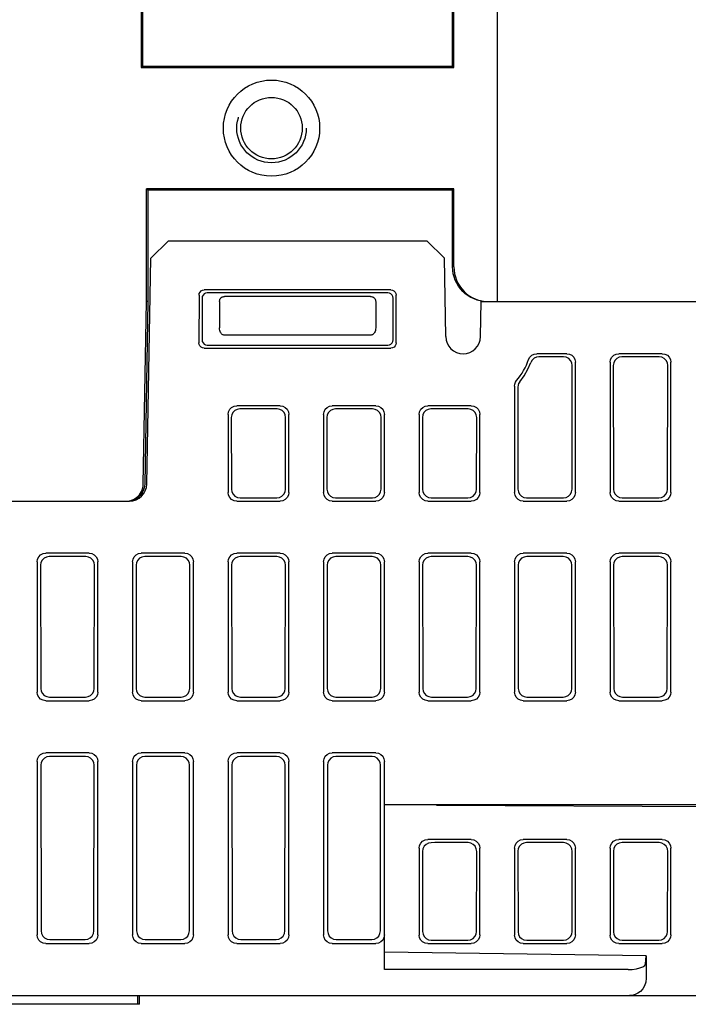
# Model space of a CAD drawing. Extents: x 90 to 1223, y 50 to 821.
# Tile 31 of 34: x 1072 to 1110, y 721 to 778. Entities that reach past the tile are written whole.
import ezdxf

# ---------------------------------------------------------------- set-up
doc = ezdxf.new("R2010")
doc.units = 0
doc.header["$LTSCALE"] = 69.3
doc.linetypes.add('HIDDEN', pattern=[0.2, 0.1, -0.1])
doc.layers.add('ALL_FEATURES', color=7, linetype='CONTINUOUS')
doc.layers.add('DEFAULT_2', color=8, linetype='HIDDEN')

msp = doc.modelspace()

# ---------------------------------------------------------------- linework, layer by layer
at = {"layer": 'ALL_FEATURES', "color": 7, "linetype": 'CONTINUOUS'}
for p, q in [((1078.625, 779.25), (1078.625, 774.75)), ((1078.697, 779.25), (1078.694, 774.819)), ((1096.556, 774.819), (1096.553, 779.25)), ((1096.625, 774.75), (1096.625, 779.25)), ((1099.125, 779.25), (1099.125, 761.25)), ((1078.625, 774.75), (1078.694, 774.819)), ((1078.625, 774.75), (1096.625, 774.75)), ((1078.694, 774.819), (1096.556, 774.819)), ((1096.625, 774.75), (1096.556, 774.819)), ((1096.625, 767.75), (1078.925, 767.75)), ((1078.925, 767.75), (1078.994, 767.681)), ((1078.925, 761.25), (1078.925, 767.75)), ((1096.556, 767.681), (1078.994, 767.681)), ((1078.994, 767.681), (1078.998, 761.249)), ((1096.553, 763.25), (1096.556, 767.681)), ((1096.625, 767.75), (1096.556, 767.681)), ((1096.625, 763.25), (1096.625, 767.75)), ((1080.186, 764.75), (1079.169, 763.75)), ((1080.186, 764.75), (1095.064, 764.75)), ((1096.081, 763.75), (1095.064, 764.75)), ((1078.941, 750.733), (1079.169, 763.75)), ((1096.16, 759.233), (1096.081, 763.75)), ((1081.951, 761.626), (1081.946, 758.871)), ((1093.001, 761.924), (1082.249, 761.924)), ((1092.827, 761.75), (1082.423, 761.75)), ((1093.304, 758.871), (1093.299, 761.626)), ((1078.741, 750.733), (1078.925, 761.25)), ((1078.998, 761.249), (1078.821, 750.733)), ((1078.998, 761.249), (1078.925, 761.25)), ((1082.125, 761.451), (1082.125, 759.049)), ((1083.125, 761.25), (1083.125, 759.732)), ((1091.825, 761.55), (1083.425, 761.55)), ((1092.125, 761.25), (1092.125, 759.732)), ((1093.125, 759.049), (1093.125, 761.451)), ((1098.045, 761.336), (1098.236, 761.288)), ((1098.16, 759.233), (1098.195, 761.25)), ((1098.2, 761.283), (1098.162, 761.288)), ((1098.195, 761.25), (1172.078, 761.25)), ((1091.832, 759.317), (1083.418, 759.317)), ((1082.424, 758.75), (1092.826, 758.75)), ((1082.245, 758.571), (1093.005, 758.571)), ((1103.127, 758.25), (1101.401, 758.25)), ((1108.627, 758.25), (1106.123, 758.25)), ((1102.947, 758.07), (1101.527, 758.07)), ((1103.625, 750.248), (1103.625, 757.752)), ((1105.625, 757.752), (1105.625, 750.248)), ((1108.447, 758.07), (1106.303, 758.07)), ((1109.125, 750.248), (1109.125, 757.752)), ((1103.434, 750.44), (1103.444, 757.571)), ((1105.806, 757.571), (1105.816, 750.44)), ((1108.934, 750.44), (1108.944, 757.571)), ((1100.125, 756.379), (1100.125, 750.248)), ((1100.308, 756.314), (1100.316, 750.44)), ((1086.627, 755.25), (1084.123, 755.25)), ((1086.442, 755.066), (1084.308, 755.066)), ((1092.127, 755.25), (1089.623, 755.25)), ((1091.942, 755.066), (1089.808, 755.066)), ((1097.627, 755.25), (1095.123, 755.25)), ((1097.442, 755.066), (1095.308, 755.066)), ((1083.625, 754.752), (1083.625, 750.248)), ((1083.81, 754.567), (1083.816, 750.44)), ((1086.934, 750.44), (1086.94, 754.567)), ((1087.125, 750.248), (1087.125, 754.752)), ((1089.125, 754.752), (1089.125, 750.248)), ((1089.31, 754.567), (1089.316, 750.44)), ((1092.434, 750.44), (1092.44, 754.567)), ((1092.625, 750.248), (1092.625, 754.752)), ((1094.625, 754.752), (1094.625, 750.248)), ((1094.81, 754.567), (1094.816, 750.44)), ((1097.934, 750.44), (1097.94, 754.567)), ((1098.125, 750.248), (1098.125, 754.752)), ((1031.408, 749.75), (1077.942, 749.75)), ((1077.741, 749.75), (1077.852, 749.756)), ((1077.852, 749.756), (1077.961, 749.775)), ((1078.042, 749.775), (1077.932, 749.756)), ((1084.123, 749.75), (1086.627, 749.75)), ((1084.315, 749.942), (1086.435, 749.942)), ((1089.623, 749.75), (1092.127, 749.75)), ((1089.815, 749.942), (1091.935, 749.942)), ((1095.123, 749.75), (1097.627, 749.75)), ((1095.315, 749.942), (1097.435, 749.942)), ((1100.623, 749.75), (1103.127, 749.75)), ((1100.815, 749.942), (1102.935, 749.942)), ((1106.123, 749.75), (1108.627, 749.75)), ((1106.315, 749.942), (1108.435, 749.942)), ((1075.627, 746.75), (1073.123, 746.75)), ((1075.429, 746.553), (1073.321, 746.553)), ((1081.127, 746.75), (1078.623, 746.75)), ((1080.929, 746.553), (1078.821, 746.553)), ((1086.627, 746.75), (1084.123, 746.75)), ((1086.429, 746.553), (1084.321, 746.553)), ((1092.127, 746.75), (1089.623, 746.75)), ((1091.929, 746.553), (1089.821, 746.553)), ((1097.627, 746.75), (1095.123, 746.75)), ((1097.429, 746.553), (1095.321, 746.553)), ((1103.127, 746.75), (1100.623, 746.75)), ((1102.929, 746.553), (1100.821, 746.553)), ((1108.627, 746.75), (1106.123, 746.75)), ((1108.429, 746.553), (1106.321, 746.553)), ((1072.625, 746.252), (1072.625, 738.748)), ((1072.823, 746.054), (1072.834, 738.957)), ((1075.916, 738.957), (1075.927, 746.054)), ((1076.125, 738.748), (1076.125, 746.252)), ((1078.125, 746.252), (1078.125, 738.748)), ((1078.323, 746.054), (1078.334, 738.957)), ((1081.416, 738.957), (1081.427, 746.054)), ((1081.625, 738.748), (1081.625, 746.252)), ((1083.625, 746.252), (1083.625, 738.748)), ((1083.823, 746.054), (1083.834, 738.957)), ((1086.916, 738.957), (1086.927, 746.054)), ((1087.125, 738.748), (1087.125, 746.252)), ((1089.125, 746.252), (1089.125, 738.748)), ((1089.323, 746.054), (1089.334, 738.957)), ((1092.416, 738.957), (1092.427, 746.054)), ((1092.625, 738.748), (1092.625, 746.252)), ((1094.625, 746.252), (1094.625, 738.748)), ((1094.823, 746.054), (1094.834, 738.957)), ((1097.916, 738.957), (1097.927, 746.054)), ((1098.125, 738.748), (1098.125, 746.252)), ((1100.125, 746.252), (1100.125, 738.748)), ((1100.323, 746.054), (1100.334, 738.957)), ((1103.416, 738.957), (1103.427, 746.054)), ((1103.625, 738.748), (1103.625, 746.252)), ((1105.625, 746.252), (1105.625, 738.748)), ((1105.823, 746.054), (1105.834, 738.957)), ((1108.916, 738.957), (1108.927, 746.054)), ((1109.125, 738.748), (1109.125, 746.252)), ((1073.333, 738.46), (1075.417, 738.46)), ((1078.833, 738.46), (1080.917, 738.46)), ((1084.333, 738.46), (1086.417, 738.46)), ((1089.833, 738.46), (1091.917, 738.46)), ((1095.333, 738.46), (1097.417, 738.46)), ((1100.833, 738.46), (1102.917, 738.46)), ((1106.333, 738.46), (1108.417, 738.46)), ((1073.123, 738.25), (1075.627, 738.25)), ((1078.623, 738.25), (1081.127, 738.25)), ((1084.123, 738.25), (1086.627, 738.25)), ((1089.623, 738.25), (1092.127, 738.25)), ((1095.123, 738.25), (1097.627, 738.25)), ((1100.623, 738.25), (1103.127, 738.25)), ((1106.123, 738.25), (1108.627, 738.25)), ((1075.627, 735.25), (1073.123, 735.25)), ((1075.412, 735.035), (1073.338, 735.035)), ((1075.566, 735.011), (1075.412, 735.035)), ((1081.127, 735.25), (1078.623, 735.25)), ((1080.912, 735.035), (1078.838, 735.035)), ((1086.627, 735.25), (1084.123, 735.25)), ((1086.412, 735.035), (1084.338, 735.035)), ((1092.127, 735.25), (1089.623, 735.25)), ((1091.912, 735.035), (1089.838, 735.035)), ((1072.625, 734.752), (1072.625, 724.748)), ((1072.841, 734.536), (1072.855, 724.978)), ((1075.895, 724.978), (1075.909, 734.536)), ((1076.125, 724.748), (1076.125, 734.752)), ((1078.125, 734.752), (1078.125, 724.748)), ((1078.341, 734.536), (1078.355, 724.978)), ((1081.395, 724.978), (1081.409, 734.536)), ((1081.625, 724.748), (1081.625, 734.752)), ((1083.625, 734.752), (1083.625, 724.748)), ((1083.841, 734.536), (1083.855, 724.978)), ((1086.895, 724.978), (1086.909, 734.536)), ((1087.125, 724.748), (1087.125, 734.752)), ((1089.125, 734.752), (1089.125, 724.748)), ((1089.341, 734.536), (1089.355, 724.978)), ((1092.395, 724.978), (1092.409, 734.536)), ((1092.625, 722.75), (1092.625, 734.752)), ((1172.637, 732.25), (1092.625, 732.25)), ((1095.625, 732.234), (1157.625, 731.901)), ((1097.627, 730.25), (1095.123, 730.25)), ((1095.53, 730.067), (1095.312, 730.064)), ((1097.446, 730.067), (1095.53, 730.067)), ((1103.127, 730.25), (1100.623, 730.25)), ((1102.946, 730.067), (1100.809, 730.067)), ((1108.627, 730.25), (1106.123, 730.25)), ((1108.446, 730.067), (1106.309, 730.067)), ((1094.625, 729.759), (1094.625, 724.741)), ((1094.821, 729.565), (1094.829, 724.942)), ((1097.936, 724.946), (1097.943, 729.561)), ((1098.125, 724.755), (1098.125, 729.745)), ((1100.125, 729.759), (1100.125, 724.741)), ((1100.312, 729.574), (1100.319, 724.933)), ((1103.436, 724.946), (1103.443, 729.561)), ((1103.625, 724.755), (1103.625, 729.745)), ((1105.625, 729.759), (1105.625, 724.741)), ((1105.812, 729.574), (1105.819, 724.933)), ((1108.936, 724.946), (1108.943, 729.561)), ((1109.125, 724.755), (1109.125, 729.745)), ((1073.123, 724.25), (1075.627, 724.25)), ((1073.354, 724.481), (1075.396, 724.481)), ((1078.623, 724.25), (1081.127, 724.25)), ((1078.854, 724.481), (1080.896, 724.481)), ((1084.123, 724.25), (1086.627, 724.25)), ((1084.354, 724.481), (1086.396, 724.481)), ((1089.623, 724.25), (1092.127, 724.25)), ((1089.854, 724.481), (1091.896, 724.481)), ((1095.123, 724.25), (1097.627, 724.25)), ((1095.321, 724.445), (1095.522, 724.442)), ((1095.522, 724.442), (1097.437, 724.442)), ((1100.623, 724.25), (1103.127, 724.25)), ((1100.818, 724.442), (1102.937, 724.442)), ((1106.123, 724.25), (1108.627, 724.25)), ((1106.318, 724.442), (1108.437, 724.442)), ((1107.706, 723.549), (1092.625, 723.75)), ((1107.659, 723.084), (1107.706, 723.549)), ((1107.706, 723.549), (1107.706, 722.25)), ((1106.659, 722.75), (1092.625, 722.75)), ((1007.149, 721.25), (1172.925, 721.25)), ((1078.525, 720.75), (1057.425, 720.75)), ((1078.425, 720.75), (1078.425, 721.25)), ((1078.525, 720.75), (1078.525, 721.25))]:
    msp.add_line(p, q, dxfattribs=at)
for points in [[(1098.162, 761.288), (1097.972, 761.336), (1097.787, 761.402), (1097.609, 761.486), (1097.441, 761.587), (1097.283, 761.704), (1097.138, 761.836), (1097.006, 761.981), (1096.889, 762.139), (1096.789, 762.307), (1096.705, 762.485), (1096.639, 762.67), (1096.591, 762.86), (1096.562, 763.054), (1096.553, 763.25)], [(1096.625, 763.25), (1096.635, 763.054), (1096.663, 762.86), (1096.711, 762.67), (1096.777, 762.485), (1096.861, 762.307), (1096.962, 762.139), (1097.079, 761.982), (1097.211, 761.836), (1097.356, 761.704), (1097.514, 761.587), (1097.683, 761.486), (1097.86, 761.402), (1098.045, 761.336)], [(1081.951, 761.626), (1081.965, 761.718), (1082.008, 761.801), (1082.074, 761.867), (1082.157, 761.91), (1082.249, 761.924)], [(1082.423, 761.75), (1082.331, 761.735), (1082.248, 761.693), (1082.182, 761.627), (1082.14, 761.544), (1082.125, 761.451)], [(1093.125, 761.451), (1093.11, 761.544), (1093.068, 761.627), (1093.002, 761.693), (1092.919, 761.735), (1092.827, 761.75)], [(1093.001, 761.924), (1093.093, 761.91), (1093.176, 761.867), (1093.242, 761.801), (1093.285, 761.718), (1093.299, 761.626)], [(1083.125, 761.25), (1083.129, 761.297), (1083.14, 761.343), (1083.158, 761.386), (1083.182, 761.426), (1083.213, 761.462), (1083.249, 761.493), (1083.289, 761.517), (1083.332, 761.535), (1083.378, 761.546), (1083.425, 761.55)], [(1091.825, 761.55), (1091.872, 761.546), (1091.918, 761.535), (1091.961, 761.517), (1092.001, 761.493), (1092.037, 761.462), (1092.068, 761.426), (1092.092, 761.386), (1092.11, 761.343), (1092.121, 761.297), (1092.125, 761.25)], [(1098.236, 761.288), (1098.43, 761.26), (1098.626, 761.25)], [(1083.418, 759.317), (1083.384, 759.32), (1083.35, 759.328), (1083.316, 759.343), (1083.282, 759.364), (1083.249, 759.392), (1083.218, 759.428), (1083.188, 759.473), (1083.163, 759.527), (1083.143, 759.589), (1083.13, 759.658), (1083.125, 759.732)], [(1092.125, 759.732), (1092.12, 759.658), (1092.107, 759.589), (1092.087, 759.527), (1092.062, 759.473), (1092.032, 759.428), (1092.001, 759.392), (1091.968, 759.364), (1091.934, 759.343), (1091.9, 759.328), (1091.866, 759.32), (1091.832, 759.317)], [(1082.245, 758.571), (1082.153, 758.586), (1082.069, 758.628), (1082.003, 758.694), (1081.961, 758.778), (1081.946, 758.871)], [(1082.125, 759.049), (1082.14, 758.956), (1082.182, 758.873), (1082.248, 758.807), (1082.332, 758.765), (1082.424, 758.75)], [(1092.826, 758.75), (1092.918, 758.765), (1093.002, 758.807), (1093.068, 758.873), (1093.11, 758.956), (1093.125, 759.049)], [(1093.304, 758.871), (1093.289, 758.778), (1093.247, 758.694), (1093.181, 758.628), (1093.097, 758.586), (1093.005, 758.571)], [(1100.932, 757.918), (1101.004, 758.052), (1101.113, 758.158), (1101.25, 758.227), (1101.401, 758.25)], [(1103.127, 758.25), (1103.281, 758.226), (1103.42, 758.155), (1103.53, 758.045), (1103.601, 757.906), (1103.625, 757.752)], [(1105.625, 757.752), (1105.649, 757.906), (1105.72, 758.045), (1105.83, 758.155), (1105.969, 758.226), (1106.123, 758.25)], [(1108.627, 758.25), (1108.781, 758.226), (1108.92, 758.155), (1109.03, 758.045), (1109.101, 757.906), (1109.125, 757.752)], [(1100.417, 756.627), (1100.671, 756.978), (1100.887, 757.355), (1101.062, 757.75)], [(1101.527, 758.07), (1101.379, 758.048), (1101.245, 757.983), (1101.136, 757.88), (1101.062, 757.75)], [(1103.444, 757.571), (1103.42, 757.726), (1103.35, 757.865), (1103.24, 757.975), (1103.101, 758.046), (1102.947, 758.07)], [(1106.303, 758.07), (1106.149, 758.046), (1106.01, 757.975), (1105.9, 757.865), (1105.83, 757.726), (1105.806, 757.571)], [(1108.944, 757.571), (1108.92, 757.726), (1108.85, 757.865), (1108.74, 757.975), (1108.601, 758.046), (1108.447, 758.07)], [(1100.125, 756.379), (1100.138, 756.493), (1100.177, 756.601), (1100.24, 756.697)], [(1100.417, 756.627), (1100.357, 756.532), (1100.32, 756.426), (1100.308, 756.314)], [(1083.625, 754.752), (1083.649, 754.906), (1083.72, 755.045), (1083.83, 755.155), (1083.969, 755.226), (1084.123, 755.25)], [(1084.308, 755.066), (1084.153, 755.041), (1084.015, 754.971), (1083.905, 754.861), (1083.834, 754.722), (1083.81, 754.567)], [(1086.94, 754.567), (1086.916, 754.722), (1086.845, 754.861), (1086.735, 754.971), (1086.597, 755.041), (1086.442, 755.066)], [(1086.627, 755.25), (1086.781, 755.226), (1086.92, 755.155), (1087.03, 755.045), (1087.101, 754.906), (1087.125, 754.752)], [(1089.125, 754.752), (1089.149, 754.906), (1089.22, 755.045), (1089.33, 755.155), (1089.469, 755.226), (1089.623, 755.25)], [(1089.808, 755.066), (1089.653, 755.041), (1089.515, 754.971), (1089.405, 754.861), (1089.334, 754.722), (1089.31, 754.567)], [(1092.44, 754.567), (1092.416, 754.722), (1092.345, 754.861), (1092.235, 754.971), (1092.097, 755.041), (1091.942, 755.066)], [(1092.127, 755.25), (1092.281, 755.226), (1092.42, 755.155), (1092.53, 755.045), (1092.601, 754.906), (1092.625, 754.752)], [(1094.625, 754.752), (1094.649, 754.906), (1094.72, 755.045), (1094.83, 755.155), (1094.969, 755.226), (1095.123, 755.25)], [(1095.308, 755.066), (1095.153, 755.041), (1095.015, 754.971), (1094.905, 754.861), (1094.834, 754.722), (1094.81, 754.567)], [(1097.94, 754.567), (1097.916, 754.722), (1097.845, 754.861), (1097.735, 754.971), (1097.597, 755.041), (1097.442, 755.066)], [(1097.627, 755.25), (1097.781, 755.226), (1097.92, 755.155), (1098.03, 755.045), (1098.101, 754.906), (1098.125, 754.752)], [(1077.961, 749.775), (1078.068, 749.805), (1078.171, 749.847), (1078.268, 749.9), (1078.359, 749.964), (1078.442, 750.037), (1078.517, 750.119), (1078.582, 750.209), (1078.637, 750.305), (1078.681, 750.407), (1078.713, 750.513), (1078.733, 750.622), (1078.741, 750.733)], [(1078.821, 750.733), (1078.813, 750.622), (1078.793, 750.513), (1078.761, 750.407), (1078.717, 750.305), (1078.662, 750.209), (1078.597, 750.119), (1078.523, 750.037), (1078.439, 749.964), (1078.348, 749.9), (1078.251, 749.847), (1078.148, 749.805), (1078.042, 749.775)], [(1084.123, 749.75), (1083.969, 749.774), (1083.83, 749.845), (1083.72, 749.955), (1083.649, 750.094), (1083.625, 750.248)], [(1083.816, 750.44), (1083.841, 750.286), (1083.912, 750.147), (1084.022, 750.037), (1084.161, 749.967), (1084.315, 749.942)], [(1086.435, 749.942), (1086.589, 749.967), (1086.728, 750.037), (1086.838, 750.147), (1086.909, 750.286), (1086.934, 750.44)], [(1087.125, 750.248), (1087.101, 750.094), (1087.03, 749.955), (1086.92, 749.845), (1086.781, 749.774), (1086.627, 749.75)], [(1089.623, 749.75), (1089.469, 749.774), (1089.33, 749.845), (1089.22, 749.955), (1089.149, 750.094), (1089.125, 750.248)], [(1089.316, 750.44), (1089.341, 750.286), (1089.412, 750.147), (1089.522, 750.037), (1089.661, 749.967), (1089.815, 749.942)], [(1091.935, 749.942), (1092.089, 749.967), (1092.228, 750.037), (1092.338, 750.147), (1092.409, 750.286), (1092.434, 750.44)], [(1092.625, 750.248), (1092.601, 750.094), (1092.53, 749.955), (1092.42, 749.845), (1092.281, 749.774), (1092.127, 749.75)], [(1095.123, 749.75), (1094.969, 749.774), (1094.83, 749.845), (1094.72, 749.955), (1094.649, 750.094), (1094.625, 750.248)], [(1094.816, 750.44), (1094.841, 750.286), (1094.912, 750.147), (1095.022, 750.037), (1095.161, 749.967), (1095.315, 749.942)], [(1097.435, 749.942), (1097.589, 749.967), (1097.728, 750.037), (1097.838, 750.147), (1097.909, 750.286), (1097.934, 750.44)], [(1098.125, 750.248), (1098.101, 750.094), (1098.03, 749.955), (1097.92, 749.845), (1097.781, 749.774), (1097.627, 749.75)], [(1100.623, 749.75), (1100.469, 749.774), (1100.33, 749.845), (1100.22, 749.955), (1100.149, 750.094), (1100.125, 750.248)], [(1100.316, 750.44), (1100.341, 750.286), (1100.412, 750.147), (1100.522, 750.037), (1100.661, 749.967), (1100.815, 749.942)], [(1102.935, 749.942), (1103.089, 749.967), (1103.228, 750.037), (1103.338, 750.147), (1103.409, 750.286), (1103.434, 750.44)], [(1103.625, 750.248), (1103.601, 750.094), (1103.53, 749.955), (1103.42, 749.845), (1103.281, 749.774), (1103.127, 749.75)], [(1106.123, 749.75), (1105.969, 749.774), (1105.83, 749.845), (1105.72, 749.955), (1105.649, 750.094), (1105.625, 750.248)], [(1105.816, 750.44), (1105.841, 750.286), (1105.912, 750.147), (1106.022, 750.037), (1106.161, 749.967), (1106.315, 749.942)], [(1108.435, 749.942), (1108.589, 749.967), (1108.728, 750.037), (1108.838, 750.147), (1108.909, 750.286), (1108.934, 750.44)], [(1109.125, 750.248), (1109.101, 750.094), (1109.03, 749.955), (1108.92, 749.845), (1108.781, 749.774), (1108.627, 749.75)], [(1072.625, 746.252), (1072.649, 746.406), (1072.72, 746.545), (1072.83, 746.655), (1072.969, 746.726), (1073.123, 746.75)], [(1073.321, 746.553), (1073.166, 746.528), (1073.028, 746.458), (1072.918, 746.348), (1072.847, 746.209), (1072.823, 746.054)], [(1075.927, 746.054), (1075.903, 746.209), (1075.832, 746.348), (1075.722, 746.458), (1075.584, 746.528), (1075.429, 746.553)], [(1075.627, 746.75), (1075.781, 746.726), (1075.92, 746.655), (1076.03, 746.545), (1076.101, 746.406), (1076.125, 746.252)], [(1078.125, 746.252), (1078.149, 746.406), (1078.22, 746.545), (1078.33, 746.655), (1078.469, 746.726), (1078.623, 746.75)], [(1078.821, 746.553), (1078.666, 746.528), (1078.528, 746.458), (1078.418, 746.348), (1078.347, 746.209), (1078.323, 746.054)], [(1081.427, 746.054), (1081.403, 746.209), (1081.332, 746.348), (1081.222, 746.458), (1081.084, 746.528), (1080.929, 746.553)], [(1081.127, 746.75), (1081.281, 746.726), (1081.42, 746.655), (1081.53, 746.545), (1081.601, 746.406), (1081.625, 746.252)], [(1083.625, 746.252), (1083.649, 746.406), (1083.72, 746.545), (1083.83, 746.655), (1083.969, 746.726), (1084.123, 746.75)], [(1084.321, 746.553), (1084.166, 746.528), (1084.028, 746.458), (1083.918, 746.348), (1083.847, 746.209), (1083.823, 746.054)], [(1086.927, 746.054), (1086.903, 746.209), (1086.832, 746.348), (1086.722, 746.458), (1086.584, 746.528), (1086.429, 746.553)], [(1086.627, 746.75), (1086.781, 746.726), (1086.92, 746.655), (1087.03, 746.545), (1087.101, 746.406), (1087.125, 746.252)], [(1089.125, 746.252), (1089.149, 746.406), (1089.22, 746.545), (1089.33, 746.655), (1089.469, 746.726), (1089.623, 746.75)], [(1089.821, 746.553), (1089.666, 746.528), (1089.528, 746.458), (1089.418, 746.348), (1089.347, 746.209), (1089.323, 746.054)], [(1092.427, 746.054), (1092.403, 746.209), (1092.332, 746.348), (1092.222, 746.458), (1092.084, 746.528), (1091.929, 746.553)], [(1092.127, 746.75), (1092.281, 746.726), (1092.42, 746.655), (1092.53, 746.545), (1092.601, 746.406), (1092.625, 746.252)], [(1094.625, 746.252), (1094.649, 746.406), (1094.72, 746.545), (1094.83, 746.655), (1094.969, 746.726), (1095.123, 746.75)], [(1095.321, 746.553), (1095.166, 746.528), (1095.028, 746.458), (1094.918, 746.348), (1094.847, 746.209), (1094.823, 746.054)], [(1097.927, 746.054), (1097.903, 746.209), (1097.832, 746.348), (1097.722, 746.458), (1097.584, 746.528), (1097.429, 746.553)], [(1097.627, 746.75), (1097.781, 746.726), (1097.92, 746.655), (1098.03, 746.545), (1098.101, 746.406), (1098.125, 746.252)], [(1100.125, 746.252), (1100.149, 746.406), (1100.22, 746.545), (1100.33, 746.655), (1100.469, 746.726), (1100.623, 746.75)], [(1100.821, 746.553), (1100.666, 746.528), (1100.528, 746.458), (1100.418, 746.348), (1100.347, 746.209), (1100.323, 746.054)], [(1103.427, 746.054), (1103.403, 746.209), (1103.332, 746.348), (1103.222, 746.458), (1103.084, 746.528), (1102.929, 746.553)], [(1103.127, 746.75), (1103.281, 746.726), (1103.42, 746.655), (1103.53, 746.545), (1103.601, 746.406), (1103.625, 746.252)], [(1105.625, 746.252), (1105.649, 746.406), (1105.72, 746.545), (1105.83, 746.655), (1105.969, 746.726), (1106.123, 746.75)], [(1106.321, 746.553), (1106.166, 746.528), (1106.028, 746.458), (1105.918, 746.348), (1105.847, 746.209), (1105.823, 746.054)], [(1108.927, 746.054), (1108.903, 746.209), (1108.832, 746.348), (1108.722, 746.458), (1108.584, 746.528), (1108.429, 746.553)], [(1108.627, 746.75), (1108.781, 746.726), (1108.92, 746.655), (1109.03, 746.545), (1109.101, 746.406), (1109.125, 746.252)], [(1072.834, 738.957), (1072.859, 738.803), (1072.929, 738.665), (1073.039, 738.555), (1073.178, 738.484), (1073.333, 738.46)], [(1075.417, 738.46), (1075.572, 738.484), (1075.711, 738.555), (1075.821, 738.665), (1075.891, 738.803), (1075.916, 738.957)], [(1078.334, 738.957), (1078.359, 738.803), (1078.429, 738.665), (1078.539, 738.555), (1078.678, 738.484), (1078.833, 738.46)], [(1080.917, 738.46), (1081.072, 738.484), (1081.211, 738.555), (1081.321, 738.665), (1081.391, 738.803), (1081.416, 738.957)], [(1083.834, 738.957), (1083.859, 738.803), (1083.929, 738.665), (1084.039, 738.555), (1084.178, 738.484), (1084.333, 738.46)], [(1086.417, 738.46), (1086.572, 738.484), (1086.711, 738.555), (1086.821, 738.665), (1086.891, 738.803), (1086.916, 738.957)], [(1089.334, 738.957), (1089.359, 738.803), (1089.429, 738.665), (1089.539, 738.555), (1089.678, 738.484), (1089.833, 738.46)], [(1091.917, 738.46), (1092.072, 738.484), (1092.211, 738.555), (1092.321, 738.665), (1092.391, 738.803), (1092.416, 738.957)], [(1094.834, 738.957), (1094.859, 738.803), (1094.929, 738.665), (1095.039, 738.555), (1095.178, 738.484), (1095.333, 738.46)], [(1097.417, 738.46), (1097.572, 738.484), (1097.711, 738.555), (1097.821, 738.665), (1097.891, 738.803), (1097.916, 738.957)], [(1100.334, 738.957), (1100.359, 738.803), (1100.429, 738.665), (1100.539, 738.555), (1100.678, 738.484), (1100.833, 738.46)], [(1102.917, 738.46), (1103.072, 738.484), (1103.211, 738.555), (1103.321, 738.665), (1103.391, 738.803), (1103.416, 738.957)], [(1105.834, 738.957), (1105.859, 738.803), (1105.929, 738.665), (1106.039, 738.555), (1106.178, 738.484), (1106.333, 738.46)], [(1108.417, 738.46), (1108.572, 738.484), (1108.711, 738.555), (1108.821, 738.665), (1108.891, 738.803), (1108.916, 738.957)], [(1073.123, 738.25), (1072.969, 738.274), (1072.83, 738.345), (1072.72, 738.455), (1072.649, 738.594), (1072.625, 738.748)], [(1076.125, 738.748), (1076.101, 738.594), (1076.03, 738.455), (1075.92, 738.345), (1075.781, 738.274), (1075.627, 738.25)], [(1078.623, 738.25), (1078.469, 738.274), (1078.33, 738.345), (1078.22, 738.455), (1078.149, 738.594), (1078.125, 738.748)], [(1081.625, 738.748), (1081.601, 738.594), (1081.53, 738.455), (1081.42, 738.345), (1081.281, 738.274), (1081.127, 738.25)], [(1084.123, 738.25), (1083.969, 738.274), (1083.83, 738.345), (1083.72, 738.455), (1083.649, 738.594), (1083.625, 738.748)], [(1087.125, 738.748), (1087.101, 738.594), (1087.03, 738.455), (1086.92, 738.345), (1086.781, 738.274), (1086.627, 738.25)], [(1089.623, 738.25), (1089.469, 738.274), (1089.33, 738.345), (1089.22, 738.455), (1089.149, 738.594), (1089.125, 738.748)], [(1092.625, 738.748), (1092.601, 738.594), (1092.53, 738.455), (1092.42, 738.345), (1092.281, 738.274), (1092.127, 738.25)], [(1095.123, 738.25), (1094.969, 738.274), (1094.83, 738.345), (1094.72, 738.455), (1094.649, 738.594), (1094.625, 738.748)], [(1098.125, 738.748), (1098.101, 738.594), (1098.03, 738.455), (1097.92, 738.345), (1097.781, 738.274), (1097.627, 738.25)], [(1100.623, 738.25), (1100.469, 738.274), (1100.33, 738.345), (1100.22, 738.455), (1100.149, 738.594), (1100.125, 738.748)], [(1103.625, 738.748), (1103.601, 738.594), (1103.53, 738.455), (1103.42, 738.345), (1103.281, 738.274), (1103.127, 738.25)], [(1106.123, 738.25), (1105.969, 738.274), (1105.83, 738.345), (1105.72, 738.455), (1105.649, 738.594), (1105.625, 738.748)], [(1109.125, 738.748), (1109.101, 738.594), (1109.03, 738.455), (1108.92, 738.345), (1108.781, 738.274), (1108.627, 738.25)], [(1072.625, 734.752), (1072.649, 734.906), (1072.72, 735.045), (1072.83, 735.155), (1072.969, 735.226), (1073.123, 735.25)], [(1073.338, 735.035), (1073.184, 735.011), (1073.045, 734.94), (1072.936, 734.83), (1072.865, 734.691), (1072.841, 734.536)], [(1075.909, 734.536), (1075.885, 734.691), (1075.814, 734.83), (1075.705, 734.94), (1075.566, 735.011)], [(1075.627, 735.25), (1075.781, 735.226), (1075.92, 735.155), (1076.03, 735.045), (1076.101, 734.906), (1076.125, 734.752)], [(1078.125, 734.752), (1078.149, 734.906), (1078.22, 735.045), (1078.33, 735.155), (1078.469, 735.226), (1078.623, 735.25)], [(1078.838, 735.035), (1078.684, 735.011), (1078.545, 734.94), (1078.436, 734.83), (1078.365, 734.691), (1078.341, 734.536)], [(1081.409, 734.536), (1081.385, 734.691), (1081.314, 734.83), (1081.205, 734.94), (1081.066, 735.011), (1080.912, 735.035)], [(1081.127, 735.25), (1081.281, 735.226), (1081.42, 735.155), (1081.53, 735.045), (1081.601, 734.906), (1081.625, 734.752)], [(1083.625, 734.752), (1083.649, 734.906), (1083.72, 735.045), (1083.83, 735.155), (1083.969, 735.226), (1084.123, 735.25)], [(1084.338, 735.035), (1084.184, 735.011), (1084.045, 734.94), (1083.936, 734.83), (1083.865, 734.691), (1083.841, 734.536)], [(1086.909, 734.536), (1086.885, 734.691), (1086.814, 734.83), (1086.705, 734.94), (1086.566, 735.011), (1086.412, 735.035)], [(1086.627, 735.25), (1086.781, 735.226), (1086.92, 735.155), (1087.03, 735.045), (1087.101, 734.906), (1087.125, 734.752)], [(1089.125, 734.752), (1089.149, 734.906), (1089.22, 735.045), (1089.33, 735.155), (1089.469, 735.226), (1089.623, 735.25)], [(1089.838, 735.035), (1089.684, 735.011), (1089.545, 734.94), (1089.436, 734.83), (1089.365, 734.691), (1089.341, 734.536)], [(1092.409, 734.536), (1092.385, 734.691), (1092.314, 734.83), (1092.205, 734.94), (1092.066, 735.011), (1091.912, 735.035)], [(1092.127, 735.25), (1092.281, 735.226), (1092.42, 735.155), (1092.53, 735.045), (1092.601, 734.906), (1092.625, 734.752)], [(1094.625, 729.759), (1094.649, 729.91), (1094.718, 730.046), (1094.827, 730.154), (1094.966, 730.225), (1095.123, 730.25)], [(1095.312, 730.064), (1095.159, 730.038), (1095.023, 729.966), (1094.915, 729.856), (1094.845, 729.718), (1094.821, 729.565)], [(1097.943, 729.561), (1097.919, 729.717), (1097.848, 729.858), (1097.738, 729.97), (1097.599, 730.042), (1097.446, 730.067)], [(1097.627, 730.25), (1097.78, 730.225), (1097.919, 730.154), (1098.03, 730.042), (1098.101, 729.901), (1098.125, 729.745)], [(1100.125, 729.759), (1100.149, 729.91), (1100.218, 730.046), (1100.327, 730.154), (1100.466, 730.225), (1100.623, 730.25)], [(1100.809, 730.067), (1100.652, 730.042), (1100.513, 729.971), (1100.404, 729.862), (1100.335, 729.726), (1100.312, 729.574)], [(1103.443, 729.561), (1103.419, 729.717), (1103.348, 729.858), (1103.238, 729.97), (1103.099, 730.042), (1102.946, 730.067)], [(1103.127, 730.25), (1103.28, 730.225), (1103.419, 730.154), (1103.53, 730.042), (1103.601, 729.901), (1103.625, 729.745)], [(1105.625, 729.759), (1105.649, 729.91), (1105.718, 730.046), (1105.827, 730.154), (1105.966, 730.225), (1106.123, 730.25)], [(1106.309, 730.067), (1106.152, 730.042), (1106.013, 729.971), (1105.904, 729.862), (1105.835, 729.726), (1105.812, 729.574)], [(1108.943, 729.561), (1108.919, 729.717), (1108.848, 729.858), (1108.738, 729.97), (1108.599, 730.042), (1108.446, 730.067)], [(1108.627, 730.25), (1108.78, 730.225), (1108.919, 730.154), (1109.03, 730.042), (1109.101, 729.901), (1109.125, 729.745)], [(1073.123, 724.25), (1072.969, 724.274), (1072.83, 724.345), (1072.72, 724.455), (1072.649, 724.594), (1072.625, 724.748)], [(1072.855, 724.978), (1072.88, 724.824), (1072.951, 724.686), (1073.061, 724.576), (1073.2, 724.506), (1073.354, 724.481)], [(1075.396, 724.481), (1075.55, 724.506), (1075.689, 724.576), (1075.799, 724.686), (1075.87, 724.824), (1075.895, 724.978)], [(1076.125, 724.748), (1076.101, 724.594), (1076.03, 724.455), (1075.92, 724.345), (1075.781, 724.274), (1075.627, 724.25)], [(1078.623, 724.25), (1078.469, 724.274), (1078.33, 724.345), (1078.22, 724.455), (1078.149, 724.594), (1078.125, 724.748)], [(1078.355, 724.978), (1078.38, 724.824), (1078.451, 724.686), (1078.561, 724.576), (1078.7, 724.506), (1078.854, 724.481)], [(1080.896, 724.481), (1081.05, 724.506), (1081.189, 724.576), (1081.299, 724.686), (1081.37, 724.824), (1081.395, 724.978)], [(1081.625, 724.748), (1081.601, 724.594), (1081.53, 724.455), (1081.42, 724.345), (1081.281, 724.274), (1081.127, 724.25)], [(1084.123, 724.25), (1083.969, 724.274), (1083.83, 724.345), (1083.72, 724.455), (1083.649, 724.594), (1083.625, 724.748)], [(1083.855, 724.978), (1083.88, 724.824), (1083.951, 724.686), (1084.061, 724.576), (1084.2, 724.506), (1084.354, 724.481)], [(1086.396, 724.481), (1086.55, 724.506), (1086.689, 724.576), (1086.799, 724.686), (1086.87, 724.824), (1086.895, 724.978)], [(1087.125, 724.748), (1087.101, 724.594), (1087.03, 724.455), (1086.92, 724.345), (1086.781, 724.274), (1086.627, 724.25)], [(1089.623, 724.25), (1089.469, 724.274), (1089.33, 724.345), (1089.22, 724.455), (1089.149, 724.594), (1089.125, 724.748)], [(1089.355, 724.978), (1089.38, 724.824), (1089.451, 724.686), (1089.561, 724.576), (1089.7, 724.506), (1089.854, 724.481)], [(1091.896, 724.481), (1092.05, 724.506), (1092.189, 724.576), (1092.299, 724.686), (1092.37, 724.824), (1092.395, 724.978)], [(1092.625, 724.748), (1092.601, 724.594), (1092.53, 724.455), (1092.42, 724.345), (1092.281, 724.274), (1092.127, 724.25)], [(1095.123, 724.25), (1094.966, 724.275), (1094.827, 724.346), (1094.718, 724.454), (1094.649, 724.59), (1094.625, 724.741)], [(1094.829, 724.942), (1094.853, 724.789), (1094.922, 724.652), (1095.031, 724.542), (1095.168, 724.471), (1095.321, 724.445)], [(1097.437, 724.442), (1097.591, 724.467), (1097.73, 724.539), (1097.84, 724.65), (1097.912, 724.791), (1097.936, 724.946)], [(1098.125, 724.755), (1098.101, 724.599), (1098.03, 724.458), (1097.919, 724.346), (1097.78, 724.275), (1097.627, 724.25)], [(1100.623, 724.25), (1100.466, 724.275), (1100.327, 724.346), (1100.218, 724.454), (1100.149, 724.59), (1100.125, 724.741)], [(1100.319, 724.933), (1100.343, 724.782), (1100.412, 724.646), (1100.521, 724.538), (1100.661, 724.467), (1100.818, 724.442)], [(1102.937, 724.442), (1103.091, 724.467), (1103.23, 724.539), (1103.34, 724.65), (1103.412, 724.791), (1103.436, 724.946)], [(1103.625, 724.755), (1103.601, 724.599), (1103.53, 724.458), (1103.419, 724.346), (1103.28, 724.275), (1103.127, 724.25)], [(1106.123, 724.25), (1105.966, 724.275), (1105.827, 724.346), (1105.718, 724.454), (1105.649, 724.59), (1105.625, 724.741)], [(1105.819, 724.933), (1105.843, 724.782), (1105.912, 724.646), (1106.021, 724.538), (1106.161, 724.467), (1106.318, 724.442)], [(1108.437, 724.442), (1108.591, 724.467), (1108.73, 724.539), (1108.84, 724.65), (1108.912, 724.791), (1108.936, 724.946)], [(1109.125, 724.755), (1109.101, 724.599), (1109.03, 724.458), (1108.919, 724.346), (1108.78, 724.275), (1108.627, 724.25)], [(1106.659, 722.75), (1106.901, 722.761), (1107.137, 722.794), (1107.343, 722.846), (1107.506, 722.914), (1107.615, 722.995), (1107.659, 723.084)], [(1107.706, 722.25), (1107.68, 722.018), (1107.608, 721.812), (1107.502, 721.637), (1107.372, 721.495), (1107.224, 721.386), (1107.064, 721.309), (1106.9, 721.264), (1106.736, 721.25)]]:
    msp.add_lwpolyline(points, dxfattribs=at)
for radius in [2.772, 1.772]:
    msp.add_circle((1086.125, 771.25), radius, dxfattribs=at)
for centre, radius, start, end in [((1097.16, 759.25), 1, 181, 359), ((1097.16, 759.25), 4, 320.3439, 340.5459), ((1077.942, 750.75), 1, 270, 359)]:
    msp.add_arc(centre, radius, start, end, dxfattribs=at)
at = {"layer": 'DEFAULT_2', "color": 8, "linetype": 'HIDDEN'}
msp.add_circle((1086.125, 771.25), 2, dxfattribs=at)

doc.saveas('drawing.dxf')
